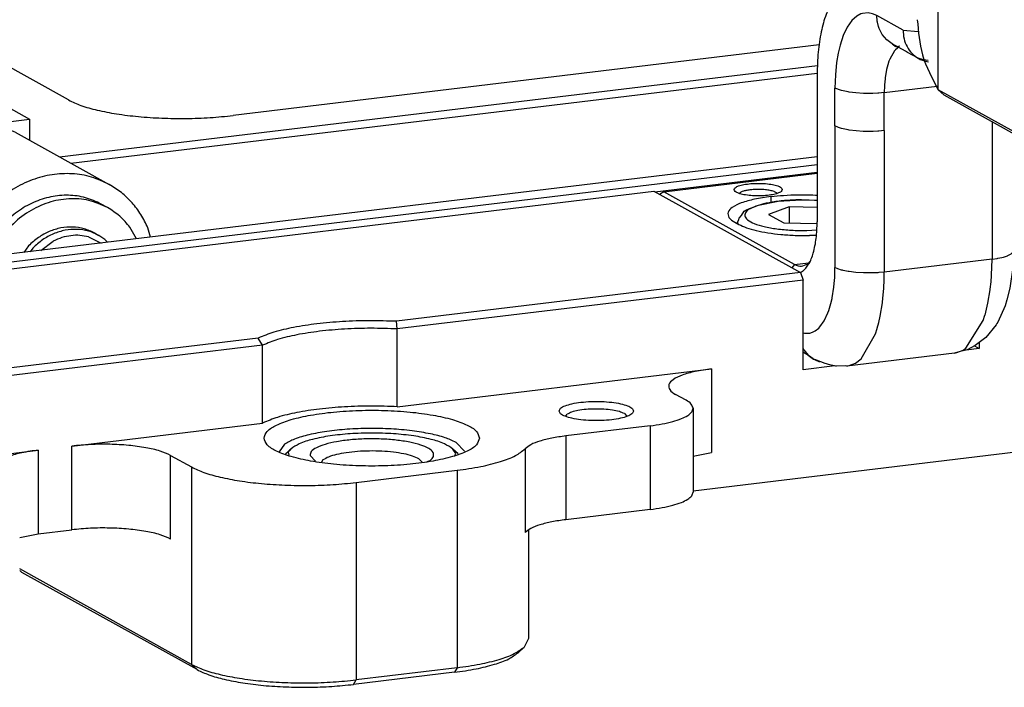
# Model space of a CAD drawing. Header units: inches. Extents: x -399 to 442, y -299 to 295.
# Tile 95 of 134: x 157 to 189, y 182 to 203. Entities that reach past the tile are written whole.
import ezdxf

# ---------------------------------------------------------------- set-up
doc = ezdxf.new("R2010")
doc.units = ezdxf.units.IN

# ---------------------------------------------------------------- blocks, each defined once
blk = doc.blocks.new('washer1__334', base_point=(194.995, 244.429))
at = {"color": 7, "linetype": 'Continuous'}
for p, q in [((200.051, 246.441), (199.797, 246.582)), ((201.225, 245.18), (200.956, 245.645)), ((195.603, 244.999), (195.334, 244.469)), ((195.004, 244.46), (194.995, 244.429))]:
    blk.add_line(p, q, dxfattribs=at)
for points, knots in [([(199.797, 246.582), (199.589, 246.679), (199.17, 246.874), (198.468, 246.964), (197.754, 246.899), (197.052, 246.671), (196.397, 246.294), (195.819, 245.785), (195.333, 245.171), (195.114, 244.697), (195.004, 244.46)], [0, 0, 0, 0, 0.685664, 1.380497, 2.091705, 2.823158, 3.574901, 4.343429, 5.1225, 5.904231, 5.904231, 5.904231, 5.904231]), ([(200.051, 246.441), (199.805, 246.552), (199.309, 246.775), (198.474, 246.828), (197.639, 246.671), (196.847, 246.294), (196.136, 245.737), (195.782, 245.247), (195.603, 244.999)], [0, 0, 0, 0, 0.802644, 1.619739, 2.461562, 3.331714, 4.226783, 5.137683, 5.137683, 5.137683, 5.137683]), ([(200.956, 245.645), (200.826, 245.803), (200.566, 246.117), (200.222, 246.334), (200.051, 246.441)], [0, 0, 0, 0, 0.609206, 1.212109, 1.212109, 1.212109, 1.212109])]:
    blk.add_open_spline(points, degree=3, knots=knots, dxfattribs=at)
blk = doc.blocks.new('23796-0S111__335', base_point=(183.467, 243.828))
at = {"color": 7, "linetype": 'Continuous'}
for p, q in [((183.467, 252.815), (190.355, 253.646)), ((190.355, 253.646), (196.906, 250.01)), ((183.467, 252.815), (183.467, 250.801)), ((183.467, 252.815), (190.018, 249.179)), ((195.36, 249.824), (196.906, 250.01)), ((196.906, 250.01), (196.906, 249.159)), ((190.018, 249.179), (192.969, 249.535)), ((190.018, 249.179), (190.018, 243.828)), ((191.822, 248.798), (191.371, 248.466)), ((190.108, 245.519), (190.114, 245.483)), ((199.535, 245.413), (199.704, 245.319)), ((199.947, 245.158), (199.704, 245.319)), ((197.354, 244.713), (197.862, 245.088)), ((199.288, 245.26), (199.797, 245.008)), ((200.051, 245.039), (199.947, 245.158)), ((196.865, 244.901), (196.671, 244.631)), ((197.034, 244.807), (196.93, 244.662))]:
    blk.add_line(p, q, dxfattribs=at)
for points, knots in [([(191.59, 252.41), (191.56, 252.486), (191.483, 252.684), (191.107, 252.854), (190.615, 253.02), (189.957, 253.141), (189.202, 253.22), (188.39, 253.247), (187.579, 253.22), (186.822, 253.141), (186.169, 253.02), (185.663, 252.854), (185.32, 252.684), (185.14, 252.41), (185.32, 252.136), (185.663, 251.965), (186.169, 251.799), (186.822, 251.678), (187.579, 251.599), (188.39, 251.572), (189.202, 251.599), (189.957, 251.678), (190.615, 251.799), (191.107, 251.965), (191.483, 252.136), (191.56, 252.333), (191.59, 252.41)], [0, 0, 0, 0, 0.240498, 0.617454, 1.154144, 1.829828, 2.60603, 3.434731, 4.263433, 5.039635, 5.715319, 6.252009, 6.628965, 6.869463, 7.109961, 7.486917, 8.023607, 8.699291, 9.475493, 10.304194, 11.132896, 11.909098, 12.584782, 13.121472, 13.498428, 13.738926, 13.738926, 13.738926, 13.738926]), ([(194.971, 250.533), (194.941, 250.61), (194.864, 250.807), (194.488, 250.977), (193.996, 251.144), (193.338, 251.265), (192.583, 251.344), (191.771, 251.37), (190.96, 251.344), (190.203, 251.265), (189.55, 251.144), (189.044, 250.977), (188.701, 250.807), (188.521, 250.533), (188.701, 250.259), (189.044, 250.089), (189.55, 249.922), (190.203, 249.801), (190.96, 249.722), (191.771, 249.696), (192.583, 249.722), (193.338, 249.801), (193.996, 249.922), (194.488, 250.089), (194.864, 250.259), (194.941, 250.456), (194.971, 250.533)], [0, 0, 0, 0, 0.240498, 0.617454, 1.154144, 1.829828, 2.60603, 3.434731, 4.263433, 5.039635, 5.715319, 6.252009, 6.628965, 6.869463, 7.109961, 7.486917, 8.023607, 8.699291, 9.475493, 10.304194, 11.132896, 11.909098, 12.584782, 13.121472, 13.498428, 13.738926, 13.738926, 13.738926, 13.738926]), ([(191.371, 248.466), (191.185, 248.263), (190.811, 247.856), (190.42, 247.121), (190.158, 246.335), (190.125, 245.79), (190.108, 245.519)], [0, 0, 0, 0, 0.823902, 1.652438, 2.475996, 3.285793, 3.285793, 3.285793, 3.285793]), ([(199.535, 245.413), (199.395, 245.478), (199.114, 245.609), (198.643, 245.673), (198.163, 245.635), (197.692, 245.488), (197.245, 245.246), (196.993, 245.017), (196.865, 244.901)], [0, 0, 0, 0, 0.460687, 0.927313, 1.40459, 1.895137, 2.399147, 2.914532, 2.914532, 2.914532, 2.914532]), ([(199.704, 245.319), (199.564, 245.384), (199.283, 245.515), (198.812, 245.579), (198.332, 245.541), (197.861, 245.394), (197.414, 245.153), (197.162, 244.923), (197.034, 244.807)], [0, 0, 0, 0, 0.460686, 0.927312, 1.404588, 1.895135, 2.399143, 2.914527, 2.914527, 2.914527, 2.914527]), ([(199.288, 245.26), (199.172, 245.284), (198.937, 245.332), (198.571, 245.317), (198.206, 245.242), (197.978, 245.14), (197.862, 245.088)], [0, 0, 0, 0, 0.355711, 0.717818, 1.087979, 1.46681, 1.46681, 1.46681, 1.46681])]:
    blk.add_open_spline(points, degree=3, knots=knots, dxfattribs=at)
blk = doc.blocks.new('bearing_HK0509__336', base_point=(190.012, 243.854))
at = {"color": 7, "linetype": 'Continuous'}
for p, q in [((196.322, 249.483), (200.125, 247.372)), ((201.783, 245.248), (201.682, 245.621)), ((194.457, 245.276), (194.085, 244.319)), ((190.211, 243.902), (190.232, 243.854))]:
    blk.add_line(p, q, dxfattribs=at)
for points, knots in [([(196.322, 249.483), (196.032, 249.615), (195.448, 249.88), (194.465, 249.961), (193.476, 249.802), (192.527, 249.393), (191.673, 248.767), (190.961, 247.958), (190.43, 247.011), (190.115, 245.982), (190.01, 244.922), (190.145, 244.239), (190.211, 243.902)], [0, 0, 0, 0, 0.948809, 1.913406, 2.905365, 3.929406, 4.982854, 6.056795, 7.13824, 8.212761, 9.267256, 10.292599, 10.292599, 10.292599, 10.292599]), ([(200.125, 247.372), (199.888, 247.484), (199.412, 247.709), (198.617, 247.833), (197.804, 247.795), (196.996, 247.581), (196.227, 247.207), (195.529, 246.684), (194.916, 246.04), (194.61, 245.531), (194.457, 245.276)], [0, 0, 0, 0, 0.782593, 1.574219, 2.382238, 3.211113, 4.061859, 4.932133, 5.816791, 6.708734, 6.708734, 6.708734, 6.708734]), ([(201.682, 245.621), (201.594, 245.804), (201.419, 246.167), (201.053, 246.645), (200.626, 247.061), (200.292, 247.269), (200.125, 247.372)], [0, 0, 0, 0, 0.60817, 1.206284, 1.797052, 2.383941, 2.383941, 2.383941, 2.383941])]:
    blk.add_open_spline(points, degree=3, knots=knots, dxfattribs=at)
blk = doc.blocks.new('bearing_assy2_4__337', base_point=(183.467, 243.828))
for name, p in [('23796-0S111__335', (183.467, 243.828)), ('bearing_HK0509__336', (190.012, 243.854)), ('washer1__334', (194.995, 244.429))]:
    blk.add_blockref(name, p)
blk = doc.blocks.new('bearings__338', base_point=(94.15, 152.053))
blk.add_blockref('bearing_assy2_4__337', (183.467, 243.828))
blk = doc.blocks.new('E6980-24110__339', base_point=(64.875, 148.295))
at = {"color": 7, "linetype": 'Continuous'}
for p, q in [((198.477, 250.786), (159.309, 272.526)), ((228.784, 253.016), (205.122, 250.16)), ((198.114, 248.489), (228.718, 252.182)), ((198.577, 248.232), (228.709, 251.868)), ((228.707, 248.497), (155.305, 239.638)), ((154.374, 239.212), (228.707, 248.183)), ((222.153, 247.079), (228.707, 247.87))]:
    blk.add_line(p, q, dxfattribs=at)
blk.add_open_spline([(198.477, 250.786), (198.642, 250.709), (199.013, 250.535), (199.668, 250.362), (200.444, 250.212), (201.318, 250.107), (202.257, 250.045), (203.224, 250.033), (204.184, 250.064), (204.814, 250.128), (205.122, 250.16)], degree=3, knots=[0, 0, 0, 0, 0.544952, 1.225946, 2.024672, 2.915222, 3.866792, 4.845604, 5.816599, 6.745083, 6.745083, 6.745083, 6.745083], dxfattribs=at)
blk = doc.blocks.new('E6980-64110__340', base_point=(64.875, 148.295))
for name, p in [('E6980-24110__339', (64.875, 148.295)), ('bearings__338', (94.15, 152.053))]:
    blk.add_blockref(name, p)
blk = doc.blocks.new('0515-0773__346', base_point=(225.485, 245.51))
at = {"color": 7, "linetype": 'Continuous'}
for p, q in [((226.198, 246.487), (226.336, 246.546)), ((226.336, 246.546), (227.136, 246.696)), ((227.136, 246.696), (228.077, 246.756)), ((228.077, 246.756), (228.598, 246.735)), ((228.598, 246.735), (228.707, 246.731)), ((225.564, 246.012), (225.651, 246.128)), ((225.651, 246.128), (225.762, 246.293)), ((225.762, 246.293), (225.831, 246.331)), ((225.831, 246.331), (225.977, 246.403)), ((225.977, 246.403), (226.198, 246.487)), ((227.575, 246.474), (226.747, 246.168)), ((226.747, 246.168), (227.357, 245.829)), ((228.707, 246.448), (227.575, 246.474)), ((227.575, 246.474), (227.575, 245.824)), ((225.485, 245.846), (225.545, 245.962)), ((225.485, 245.797), (225.485, 245.846)), ((225.545, 245.962), (225.564, 246.012)), ((227.357, 245.829), (228.705, 245.799))]:
    blk.add_line(p, q, dxfattribs=at)
at = {"color": 1, "linetype": 'Continuous'}
for p, q in [((228.707, 246.731), (228.08, 246.756)), ((225.487, 245.815), (225.527, 245.773)), ((228.289, 245.515), (228.698, 245.541))]:
    blk.add_line(p, q, dxfattribs=at)
blk.add_open_spline([(228.08, 246.756), (227.874, 246.75), (227.477, 246.738), (226.921, 246.67), (226.446, 246.575), (226.091, 246.447), (225.845, 246.315), (225.751, 246.095), (225.92, 245.907), (226.192, 245.78), (226.595, 245.66), (227.098, 245.575), (227.676, 245.519), (228.081, 245.516), (228.289, 245.515)], degree=3, knots=[0, 0, 0, 0, 0.617649, 1.189595, 1.680729, 2.063853, 2.326791, 2.49731, 2.690542, 2.993374, 3.414819, 3.936399, 4.527747, 5.152048, 5.152048, 5.152048, 5.152048], dxfattribs=at)
at = {"color": 7, "linetype": 'Continuous'}
blk.add_open_spline([(225.485, 245.846), (225.485, 245.84), (225.485, 245.83), (225.486, 245.82), (225.487, 245.815)], degree=3, knots=[0, 0, 0, 0, 0.01525838, 0.03061738, 0.03061738, 0.03061738, 0.03061738], dxfattribs=at)
blk = doc.blocks.new('N2390-20306_2__361', base_point=(222.345, 240.041))
at = {"color": 7, "linetype": 'Continuous'}
for p, q in [((231.877, 257.307), (231.877, 258.923)), ((231.659, 255.872), (230.366, 255.716)), ((231.494, 255.612), (231.587, 255.702)), ((229.338, 254.79), (229.523, 255.083)), ((232.277, 252.755), (231.732, 253.055)), ((231.732, 253.055), (231.75, 253.042)), ((231.764, 253.038), (231.732, 253.055)), ((231.75, 253.042), (231.786, 253.014)), ((231.786, 253.014), (231.86, 252.962)), ((231.86, 252.962), (231.886, 252.951)), ((231.886, 252.951), (231.935, 252.943)), ((231.935, 252.943), (231.938, 252.942)), ((231.938, 252.942), (231.996, 252.953)), ((231.996, 252.953), (232.045, 252.975)), ((232.36, 252.707), (232.277, 252.755)), ((232.788, 252.469), (232.36, 252.707)), ((233.002, 252.412), (232.788, 252.469)), ((233.191, 252.376), (233.002, 252.412)), ((233.138, 252.337), (233.208, 252.327)), ((228.707, 251.822), (228.707, 245.872)), ((236.62, 245.93), (236.629, 249.419)), ((236.629, 249.419), (236.629, 249.426)), ((222.513, 247.079), (228.707, 247.826)), ((222.513, 247.079), (222.345, 246.973)), ((227.796, 244.146), (222.513, 247.079)), ((225.569, 247.018), (225.568, 247.016)), ((226.832, 246.886), (227.231, 246.925)), ((227.084, 247.014), (227.064, 247.035)), ((227.231, 246.925), (227.35, 246.934)), ((227.35, 246.934), (227.649, 246.95)), ((227.649, 246.95), (227.925, 246.957)), ((227.925, 246.957), (228.147, 246.959)), ((228.147, 246.959), (228.527, 246.951)), ((228.527, 246.951), (228.643, 246.946)), ((228.643, 246.946), (228.707, 246.942)), ((225.381, 245.854), (225.55, 245.76)), ((236.629, 245.721), (236.62, 245.93)), ((236.63, 245.654), (236.629, 245.721)), ((228.678, 245.321), (228.4, 245.313)), ((236.633, 244.736), (236.63, 245.654)), ((236.633, 244.736), (236.62, 244.504)), ((236.626, 244.669), (236.633, 244.736)), ((236.633, 244.736), (236.63, 244.746)), ((228.417, 244.267), (228.324, 244.177)), ((236.614, 244.425), (236.593, 243.934)), ((236.62, 244.504), (236.614, 244.425)), ((228.116, 243.858), (228.032, 243.81)), ((236.593, 243.934), (236.487, 243.188)), ((236.487, 243.188), (236.366, 242.711)), ((236.366, 242.711), (236.299, 242.481)), ((236.299, 242.481), (235.998, 241.815)), ((235.965, 241.766), (235.931, 241.714)), ((235.998, 241.815), (235.965, 241.766)), ((235.931, 241.714), (235.524, 241.193)), ((235.249, 240.996), (235.082, 240.877)), ((235.524, 241.193), (235.249, 240.996)), ((228.151, 240.59), (228.135, 240.598)), ((228.355, 240.476), (228.151, 240.59)), ((234.255, 240.57), (229.905, 240.045)), ((234.475, 240.626), (234.255, 240.57)), ((234.255, 240.57), (234.348, 240.587)), ((234.663, 240.672), (234.475, 240.626)), ((234.768, 240.705), (234.663, 240.672)), ((235.082, 240.877), (234.768, 240.705)), ((228.548, 240.336), (228.355, 240.476)), ((228.562, 240.326), (228.548, 240.336)), ((228.562, 240.326), (228.594, 240.308)), ((228.61, 240.303), (228.594, 240.308)), ((228.594, 240.308), (228.806, 240.221)), ((228.861, 240.212), (228.61, 240.303)), ((229.029, 240.147), (228.861, 240.212)), ((229.082, 240.131), (229.029, 240.147)), ((229.166, 240.113), (229.082, 240.131)), ((229.445, 240.043), (229.166, 240.113)), ((229.473, 240.042), (229.445, 240.043)), ((229.485, 240.041), (229.473, 240.042)), ((229.854, 240.047), (229.485, 240.041)), ((229.905, 240.045), (229.854, 240.047))]:
    blk.add_line(p, q, dxfattribs=at)
at = {"color": 1, "linetype": 'Continuous'}
for p, q in [((230.965, 255.582), (231.533, 255.65)), ((230.965, 255.582), (230.694, 255.259)), ((230.311, 254.174), (230.105, 253.988)), ((230.471, 254.259), (230.311, 254.174)), ((230.533, 254.28), (230.471, 254.259)), ((230.767, 254.304), (230.533, 254.28)), ((230.94, 254.27), (230.767, 254.304)), ((231.116, 254.194), (230.94, 254.27)), ((232.173, 253.607), (231.116, 254.194)), ((231.133, 253.971), (231.116, 254.194)), ((229.921, 253.726), (229.761, 253.393)), ((230.105, 253.988), (229.921, 253.726)), ((231.139, 253.933), (231.133, 253.971)), ((231.185, 253.747), (231.139, 253.933)), ((231.212, 253.672), (231.185, 253.747)), ((231.317, 253.46), (231.212, 253.672)), ((229.761, 253.393), (229.63, 252.997)), ((231.338, 253.428), (231.317, 253.46)), ((231.514, 253.217), (231.338, 253.428)), ((232.173, 253.607), (232.789, 253.546)), ((229.63, 252.997), (229.576, 252.777)), ((231.732, 253.055), (231.514, 253.217)), ((231.947, 252.879), (231.876, 252.816)), ((231.958, 252.887), (231.947, 252.879)), ((231.997, 252.908), (231.958, 252.887)), ((229.554, 252.674), (229.492, 252.301)), ((229.576, 252.777), (229.554, 252.674)), ((231.832, 252.767), (231.637, 252.429)), ((231.876, 252.816), (231.832, 252.767)), ((229.492, 252.301), (229.442, 251.799)), ((231.561, 252.21), (231.511, 252.015)), ((231.605, 252.347), (231.561, 252.21)), ((231.637, 252.429), (231.605, 252.347)), ((229.442, 251.799), (229.426, 251.268)), ((231.455, 251.686), (231.449, 251.634)), ((231.511, 252.015), (231.455, 251.686)), ((231.427, 251.363), (231.419, 251.081)), ((231.419, 251.081), (233.548, 251.338)), ((231.428, 251.391), (231.427, 251.363)), ((231.449, 251.634), (231.428, 251.391)), ((229.54, 251.216), (229.426, 251.268)), ((229.426, 250.503), (229.426, 251.268)), ((229.564, 251.207), (229.54, 251.216)), ((229.694, 251.166), (229.564, 251.207)), ((229.754, 251.15), (229.694, 251.166)), ((229.959, 251.109), (229.754, 251.15)), ((229.994, 251.103), (229.959, 251.109)), ((230.272, 251.068), (229.994, 251.103)), ((230.572, 251.048), (230.272, 251.068)), ((230.614, 251.047), (230.572, 251.048)), ((230.874, 251.045), (230.614, 251.047)), ((230.96, 251.047), (230.874, 251.045)), ((231.161, 251.057), (230.96, 251.047)), ((231.201, 251.06), (231.161, 251.057)), ((231.419, 251.081), (231.201, 251.06)), ((231.419, 250.545), (231.419, 251.081)), ((229.426, 249.738), (229.426, 250.503)), ((231.419, 249.55), (231.419, 250.545)), ((229.426, 249.738), (229.426, 249.334)), ((229.542, 249.685), (229.426, 249.738)), ((229.564, 249.676), (229.542, 249.685)), ((235.769, 249.903), (235.769, 249.873)), ((235.769, 249.873), (235.769, 249.671)), ((229.426, 249.334), (229.426, 244.024)), ((229.689, 249.637), (229.564, 249.676)), ((229.755, 249.619), (229.689, 249.637)), ((229.957, 249.578), (229.755, 249.619)), ((229.995, 249.572), (229.957, 249.578)), ((230.571, 249.518), (229.995, 249.572)), ((230.616, 249.516), (230.571, 249.518)), ((230.873, 249.514), (230.616, 249.516)), ((230.967, 249.516), (230.873, 249.514)), ((231.16, 249.526), (230.967, 249.516)), ((231.198, 249.529), (231.16, 249.526)), ((231.419, 249.55), (231.198, 249.529)), ((231.419, 249.55), (231.419, 249.146)), ((235.769, 249.671), (235.769, 244.361)), ((231.419, 249.146), (231.419, 243.836)), ((226.832, 246.886), (226.832, 246.639)), ((236.41, 244.508), (236.545, 244.58)), ((236.545, 244.58), (236.62, 244.658)), ((236.62, 244.658), (236.626, 244.669)), ((227.796, 244.146), (227.681, 244.011)), ((227.796, 244.146), (228.363, 244.215)), ((235.769, 244.361), (231.419, 243.836)), ((235.764, 244.027), (235.769, 244.361)), ((235.769, 244.361), (235.972, 244.391)), ((235.972, 244.391), (236.006, 244.397)), ((236.006, 244.397), (236.164, 244.431)), ((236.164, 244.431), (236.225, 244.446)), ((236.225, 244.446), (236.387, 244.499)), ((236.387, 244.499), (236.41, 244.508)), ((229.415, 243.616), (229.426, 244.024)), ((229.54, 243.971), (229.426, 244.024)), ((229.694, 243.922), (229.54, 243.971)), ((229.728, 243.913), (229.694, 243.922)), ((229.754, 243.906), (229.728, 243.913)), ((229.959, 243.864), (229.754, 243.906)), ((229.994, 243.858), (229.959, 243.864)), ((230.272, 243.823), (229.994, 243.858)), ((230.572, 243.804), (230.272, 243.823)), ((230.614, 243.802), (230.572, 243.804)), ((230.874, 243.801), (230.614, 243.802)), ((230.96, 243.803), (230.874, 243.801)), ((231.161, 243.812), (230.96, 243.803)), ((231.201, 243.815), (231.161, 243.812)), ((231.419, 243.836), (231.201, 243.815)), ((231.414, 243.502), (231.419, 243.836)), ((235.749, 243.701), (235.751, 243.741)), ((235.751, 243.741), (235.764, 244.027)), ((229.381, 243.227), (229.397, 243.38)), ((229.397, 243.38), (229.415, 243.616)), ((231.401, 243.216), (231.414, 243.502)), ((235.697, 243.151), (235.729, 243.442)), ((235.729, 243.442), (235.749, 243.701)), ((229.313, 242.792), (229.381, 243.227)), ((231.378, 242.916), (231.398, 243.175)), ((231.398, 243.175), (231.401, 243.216)), ((235.604, 242.583), (235.694, 243.122)), ((235.694, 243.122), (235.697, 243.151)), ((229.176, 242.284), (229.261, 242.563)), ((229.261, 242.563), (229.309, 242.773)), ((229.309, 242.773), (229.313, 242.792)), ((231.254, 242.056), (231.343, 242.595)), ((231.343, 242.595), (231.347, 242.626)), ((231.347, 242.626), (231.378, 242.916)), ((235.486, 242.104), (235.604, 242.583)), ((228.992, 241.874), (229.141, 242.187)), ((229.141, 242.187), (229.176, 242.284)), ((228.819, 241.631), (228.992, 241.874)), ((231.136, 241.579), (231.197, 241.803)), ((231.197, 241.803), (231.254, 242.056)), ((234.713, 240.765), (235.414, 241.877)), ((235.414, 241.877), (235.483, 242.092)), ((235.483, 242.092), (235.486, 242.104)), ((228.135, 241.39), (228.194, 241.375)), ((228.194, 241.375), (228.235, 241.369)), ((228.235, 241.369), (228.415, 241.378)), ((228.415, 241.378), (228.513, 241.407)), ((228.513, 241.407), (228.625, 241.464)), ((228.625, 241.464), (228.768, 241.578)), ((228.768, 241.578), (228.819, 241.631)), ((230.48, 240.342), (231.063, 241.35)), ((231.063, 241.35), (231.132, 241.565)), ((231.132, 241.565), (231.136, 241.579)), ((228.135, 240.755), (228.148, 240.73)), ((228.148, 240.73), (228.168, 240.698)), ((228.168, 240.698), (228.345, 240.488)), ((234.348, 240.587), (234.599, 240.689)), ((234.599, 240.689), (234.713, 240.765)), ((228.345, 240.488), (228.562, 240.326)), ((229.997, 240.062), (230.249, 240.164)), ((230.249, 240.164), (230.48, 240.342)), ((229.905, 240.045), (229.997, 240.062))]:
    blk.add_line(p, q, dxfattribs=at)
at = {"color": 7, "linetype": 'Continuous'}
for points, knots in [([(230.694, 255.259), (230.795, 255.218), (230.995, 255.138), (231.328, 255.287), (231.566, 255.61), (231.744, 256.072), (231.857, 256.654), (231.87, 257.081), (231.877, 257.307)], [0, 0, 0, 0, 0.316004, 0.622511, 1.005096, 1.498131, 2.096605, 2.775423, 2.775423, 2.775423, 2.775423]), ([(230.366, 255.716), (230.207, 255.666), (229.854, 255.556), (229.64, 255.251), (229.523, 255.083)], [0, 0, 0, 0, 0.487598, 1.081094, 1.081094, 1.081094, 1.081094]), ([(230.965, 255.582), (230.866, 255.63), (230.677, 255.722), (230.467, 255.718), (230.366, 255.716)], [0, 0, 0, 0, 0.3249293, 0.6217975, 0.6217975, 0.6217975, 0.6217975]), ([(230.694, 255.259), (230.572, 255.313), (230.34, 255.417), (229.945, 255.371), (229.595, 255.149), (229.428, 254.916), (229.338, 254.79)], [0, 0, 0, 0, 0.391597, 0.751351, 1.13941, 1.601903, 1.601903, 1.601903, 1.601903]), ([(230.965, 255.582), (231.057, 255.544), (231.239, 255.47), (231.41, 255.565), (231.494, 255.612)], [0, 0, 0, 0, 0.2821469, 0.555815, 0.555815, 0.555815, 0.555815]), ([(229.338, 254.79), (229.242, 254.609), (229.033, 254.213), (228.852, 253.509), (228.728, 252.699), (228.714, 252.123), (228.707, 251.822)], [0, 0, 0, 0, 0.612913, 1.339674, 2.165834, 3.067589, 3.067589, 3.067589, 3.067589]), ([(232.788, 252.469), (232.844, 252.44), (232.955, 252.382), (233.076, 252.352), (233.138, 252.337)], [0, 0, 0, 0, 0.1867662, 0.3745528, 0.3745528, 0.3745528, 0.3745528]), ([(227.3, 247.167), (227.286, 247.196), (227.249, 247.272), (227.089, 247.325), (226.884, 247.38), (226.617, 247.412), (226.325, 247.424), (226.033, 247.412), (225.768, 247.38), (225.556, 247.325), (225.412, 247.272), (225.327, 247.167), (225.412, 247.063), (225.556, 247.009), (225.768, 246.954), (226.033, 246.923), (226.325, 246.911), (226.617, 246.923), (226.884, 246.954), (227.089, 247.009), (227.249, 247.063), (227.286, 247.139), (227.3, 247.167)], [0, 0, 0, 0, 0.091423, 0.246753, 0.469562, 0.743714, 1.045259, 1.346803, 1.620955, 1.843764, 1.999094, 2.090517, 2.18194, 2.33727, 2.560079, 2.834231, 3.135776, 3.43732, 3.711472, 3.934281, 4.089611, 4.181034, 4.181034, 4.181034, 4.181034]), ([(226.393, 247.174), (226.331, 247.174), (226.209, 247.175), (226.034, 247.162), (225.874, 247.14), (225.741, 247.108), (225.637, 247.073), (225.588, 247.034), (225.569, 247.018)], [0, 0, 0, 0, 0.1854474, 0.3645986, 0.5279907, 0.6673326, 0.7764099, 0.8528375, 0.8528375, 0.8528375, 0.8528375]), ([(227.064, 247.035), (227.032, 247.054), (226.953, 247.1), (226.798, 247.135), (226.607, 247.165), (226.467, 247.171), (226.393, 247.174)], [0, 0, 0, 0, 0.1126833, 0.2731645, 0.4717388, 0.693368, 0.693368, 0.693368, 0.693368]), ([(226.832, 246.886), (226.612, 246.855), (226.21, 246.798), (225.681, 246.654), (225.32, 246.494), (225.075, 246.283), (225.135, 245.993), (225.289, 245.906), (225.381, 245.854)], [0, 0, 0, 0, 0.669426, 1.21922, 1.623071, 1.883635, 2.088999, 2.39368, 2.39368, 2.39368, 2.39368]), ([(225.55, 245.76), (225.649, 245.714), (225.871, 245.609), (226.265, 245.506), (226.73, 245.416), (227.255, 245.353), (227.818, 245.315), (228.204, 245.313), (228.4, 245.313)], [0, 0, 0, 0, 0.326971, 0.735568, 1.214804, 1.749134, 2.320077, 2.907364, 2.907364, 2.907364, 2.907364]), ([(228.116, 243.858), (228.204, 243.951), (228.406, 244.166), (228.57, 244.64), (228.688, 245.218), (228.701, 245.645), (228.707, 245.872)], [0, 0, 0, 0, 0.382585, 0.87562, 1.474094, 2.152913, 2.152913, 2.152913, 2.152913]), ([(227.796, 244.146), (227.888, 244.109), (228.069, 244.034), (228.24, 244.13), (228.324, 244.177)], [0, 0, 0, 0, 0.2821463, 0.5558136, 0.5558136, 0.5558136, 0.5558136])]:
    blk.add_open_spline(points, degree=3, knots=knots, dxfattribs=at)
at = {"color": 1, "linetype": 'Continuous'}
blk.add_open_spline([(232.173, 253.607), (232.18, 253.489), (232.196, 253.257), (232.323, 252.935), (232.517, 252.657), (232.698, 252.531), (232.788, 252.469)], degree=3, knots=[0, 0, 0, 0, 0.352992, 0.694645, 1.026316, 1.351984, 1.351984, 1.351984, 1.351984], dxfattribs=at)
blk = doc.blocks.new('N2390-20303_adapter_plate__384', base_point=(224.515, 243.423))
at = {"color": 7, "linetype": 'Continuous'}
for p, q in [((233.596, 251.198), (233.596, 262.306)), ((247.431, 243.519), (233.596, 251.198)), ((233.838, 250.975), (233.596, 251.198)), ((247.445, 243.423), (233.838, 250.975))]:
    blk.add_line(p, q, dxfattribs=at)
blk.add_open_spline([(232.75, 254.027), (232.79, 253.545), (232.874, 252.544), (233.35, 251.658), (233.596, 251.198)], degree=3, knots=[0, 0, 0, 0, 1.43441, 2.980756, 2.980756, 2.980756, 2.980756], dxfattribs=at)
blk = doc.blocks.new('N2390-20303__385', base_point=(224.515, 243.423))
blk.add_blockref('N2390-20303_adapter_plate__384', (224.515, 243.423))
blk = doc.blocks.new('N2390-60301__390', base_point=(221.019, 205.486))
for name, p in [('N2390-20303__385', (224.515, 243.423)), ('N2390-20306_2__361', (222.345, 240.041)), ('0515-0773__346', (225.485, 245.51))]:
    blk.add_blockref(name, p)
blk = doc.blocks.new('M5_insert_4__396', base_point=(207.239, 236.153))
at = {"color": 7, "linetype": 'Continuous'}
for p, q in [((207.239, 236.498), (207.45, 236.694)), ((214.215, 236.495), (214.001, 236.694)), ((214.118, 236.517), (214.001, 236.694)), ((207.349, 236.562), (207.378, 236.449)), ((208.228, 236.43), (208.444, 236.201)), ((208.752, 236.258), (208.695, 236.162)), ((212.769, 236.153), (212.628, 236.302)), ((212.965, 236.191), (213.074, 236.237)), ((214.081, 236.438), (214.118, 236.517))]:
    blk.add_line(p, q, dxfattribs=at)
for points, knots in [([(214.001, 236.694), (213.889, 236.77), (213.618, 236.952), (213.069, 237.104), (212.382, 237.24), (211.581, 237.32), (210.725, 237.348), (209.869, 237.32), (209.068, 237.24), (208.382, 237.104), (207.832, 236.952), (207.562, 236.77), (207.45, 236.694)], [0, 0, 0, 0, 0.403133, 0.973352, 1.688423, 2.508093, 3.38236, 4.256627, 5.076298, 5.791369, 6.361588, 6.764721, 6.764721, 6.764721, 6.764721]), ([(213.074, 236.237), (213.134, 236.284), (213.24, 236.367), (213.207, 236.599), (212.987, 236.744), (212.669, 236.877), (212.225, 236.984), (211.692, 237.063), (211.098, 237.105), (210.481, 237.109), (209.879, 237.075), (209.331, 237.003), (208.864, 236.902), (208.526, 236.773), (208.268, 236.634), (208.239, 236.488), (208.228, 236.43)], [0, 0, 0, 0, 0.211178, 0.375083, 0.609983, 0.959942, 1.420322, 1.969216, 2.575996, 3.20524, 3.819773, 4.383565, 4.864705, 5.239017, 5.496905, 5.667365, 5.667365, 5.667365, 5.667365]), ([(207.45, 236.694), (207.428, 236.674), (207.388, 236.634), (207.361, 236.585), (207.349, 236.562)], [0, 0, 0, 0, 0.0889539, 0.1668992, 0.1668992, 0.1668992, 0.1668992]), ([(212.628, 236.302), (212.543, 236.341), (212.347, 236.43), (211.997, 236.509), (211.582, 236.574), (211.119, 236.611), (210.635, 236.62), (210.156, 236.6), (209.707, 236.554), (209.316, 236.48), (208.995, 236.394), (208.825, 236.299), (208.752, 236.258)], [0, 0, 0, 0, 0.281574, 0.643516, 1.070722, 1.54249, 2.03488, 2.522551, 2.980475, 3.385688, 3.719227, 3.969003, 3.969003, 3.969003, 3.969003])]:
    blk.add_open_spline(points, degree=3, knots=knots, dxfattribs=at)
blk = doc.blocks.new('N2390-20310_plate__399', base_point=(133.244, 193.193))
at = {"color": 7, "linetype": 'Continuous'}
for p, q in [((154.797, 238.977), (222.113, 247.102)), ((222.113, 247.102), (228.029, 243.818)), ((228.029, 243.818), (211.722, 241.85)), ((228.029, 243.818), (228.135, 243.518)), ((228.135, 243.518), (211.754, 241.541)), ((228.135, 239.895), (228.135, 243.518)), ((211.754, 241.541), (211.722, 241.85)), ((211.754, 238.401), (211.754, 241.541)), ((206.136, 241.175), (159.807, 235.584)), ((206.316, 240.884), (206.136, 241.175)), ((235.25, 240.996), (235.25, 240.754)), ((206.316, 240.884), (159.913, 235.284)), ((206.316, 237.745), (206.316, 240.884)), ((235.25, 240.754), (234.721, 240.69)), ((235.056, 240.862), (235.25, 240.754)), ((211.754, 238.401), (224.442, 239.933)), ((229.417, 240.05), (228.135, 239.895)), ((223.413, 238.666), (222.991, 238.901)), ((223.695, 238.338), (223.695, 234.957)), ((218.565, 238.016), (218.614, 238.098)), ((220.921, 238.124), (221.02, 238.02)), ((198.612, 236.815), (206.316, 237.745)), ((221.962, 237.634), (218.559, 237.224)), ((223.695, 235.013), (244, 237.463)), ((214.467, 236.602), (214.124, 236.965)), ((184.564, 235.12), (197.253, 236.651)), ((207.201, 236.887), (206.989, 236.586)), ((202.599, 236.44), (203.444, 235.971)), ((223.695, 236.41), (224.442, 236.552)), ((210.089, 235.345), (214.167, 235.837)), ((221.962, 234.254), (218.559, 233.843)), ((197.253, 233.27), (198.612, 233.434)), ((217.054, 233.424), (217.054, 229.041)), ((196.505, 233.129), (197.253, 233.27)), ((203.444, 228.002), (196.505, 231.853)), ((196.592, 231.717), (196.505, 231.788)), ((203.671, 227.788), (196.592, 231.717)), ((217.054, 229.041), (216.871, 228.694)), ((216.63, 228.47), (216.871, 228.694)), ((214.167, 227.868), (210.089, 227.376)), ((214.062, 227.685), (209.983, 227.193))]:
    blk.add_line(p, q, dxfattribs=at)
at = {"color": 1, "linetype": 'Continuous'}
for p, q in [((224.442, 239.933), (224.442, 236.552)), ((221.962, 237.634), (221.962, 234.254)), ((218.559, 237.224), (218.559, 233.843)), ((197.253, 236.651), (197.253, 233.27)), ((198.612, 233.434), (198.612, 236.815)), ((216.912, 236.704), (216.912, 233.323)), ((202.599, 233.059), (202.599, 236.44)), ((203.444, 235.971), (203.444, 228.002)), ((214.167, 235.837), (214.167, 227.868)), ((210.089, 235.345), (210.089, 227.376)), ((203.444, 228.002), (203.671, 227.788)), ((214.167, 227.868), (214.062, 227.685)), ((209.983, 227.193), (210.089, 227.376))]:
    blk.add_line(p, q, dxfattribs=at)
at = {"color": 7, "linetype": 'Continuous'}
for points, knots in [([(211.722, 241.85), (211.359, 241.862), (210.632, 241.887), (209.558, 241.849), (208.535, 241.762), (207.607, 241.618), (206.808, 241.442), (206.344, 241.258), (206.136, 241.175)], [0, 0, 0, 0, 1.09222, 2.180593, 3.220986, 4.171849, 4.996756, 5.66756, 5.66756, 5.66756, 5.66756]), ([(211.754, 241.541), (211.399, 241.554), (210.689, 241.581), (209.64, 241.546), (208.64, 241.462), (207.736, 241.321), (206.962, 241.148), (206.515, 240.966), (206.316, 240.884)], [0, 0, 0, 0, 1.065466, 2.129366, 3.146321, 4.073613, 4.873923, 5.518772, 5.518772, 5.518772, 5.518772]), ([(224.442, 239.933), (224.221, 239.901), (223.819, 239.845), (223.291, 239.701), (222.929, 239.541), (222.684, 239.329), (222.745, 239.04), (222.899, 238.953), (222.991, 238.901)], [0, 0, 0, 0, 0.669426, 1.21922, 1.623071, 1.883635, 2.088999, 2.39368, 2.39368, 2.39368, 2.39368]), ([(218.288, 238.229), (218.305, 238.189), (218.35, 238.086), (218.557, 238.004), (218.826, 237.923), (219.181, 237.869), (219.58, 237.839), (219.997, 237.839), (220.396, 237.869), (220.748, 237.923), (221.025, 238.004), (221.213, 238.086), (221.317, 238.229), (221.213, 238.372), (221.025, 238.453), (220.748, 238.535), (220.396, 238.589), (219.997, 238.618), (219.58, 238.618), (219.181, 238.589), (218.826, 238.535), (218.557, 238.453), (218.35, 238.372), (218.305, 238.268), (218.288, 238.229)], [0, 0, 0, 0, 0.125121, 0.328982, 0.620777, 0.98488, 1.395712, 1.822656, 2.233487, 2.597591, 2.889385, 3.093247, 3.218367, 3.343487, 3.54735, 3.839144, 4.203247, 4.614079, 5.041023, 5.451855, 5.815957, 6.107753, 6.311614, 6.436735, 6.436735, 6.436735, 6.436735]), ([(223.695, 238.338), (223.676, 238.398), (223.63, 238.545), (223.494, 238.621), (223.413, 238.666)], [0, 0, 0, 0, 0.1824828, 0.446517, 0.446517, 0.446517, 0.446517]), ([(211.754, 238.401), (211.399, 238.415), (210.689, 238.441), (209.64, 238.407), (208.64, 238.323), (207.736, 238.182), (206.962, 238.009), (206.515, 237.826), (206.316, 237.745)], [0, 0, 0, 0, 1.065466, 2.129366, 3.146321, 4.073613, 4.873923, 5.518772, 5.518772, 5.518772, 5.518772]), ([(215.075, 237.135), (215.041, 237.231), (214.955, 237.473), (214.516, 237.697), (213.936, 237.913), (213.153, 238.081), (212.242, 238.202), (211.24, 238.263), (210.21, 238.263), (209.209, 238.202), (208.295, 238.081), (207.519, 237.913), (206.924, 237.697), (206.519, 237.473), (206.318, 237.135), (206.519, 236.797), (206.924, 236.572), (207.519, 236.357), (208.295, 236.189), (209.209, 236.068), (210.21, 236.006), (211.24, 236.006), (212.242, 236.068), (213.153, 236.189), (213.936, 236.357), (214.516, 236.572), (214.955, 236.797), (215.041, 237.039), (215.075, 237.135)], [0, 0, 0, 0, 0.297614, 0.747819, 1.384033, 2.189343, 3.126421, 4.146687, 5.195356, 6.215623, 7.1527, 7.958011, 8.594223, 9.04443, 9.342043, 9.639656, 10.089863, 10.726075, 11.531386, 12.468464, 13.48873, 14.537399, 15.557665, 16.494744, 17.300053, 17.936267, 18.386472, 18.684086, 18.684086, 18.684086, 18.684086]), ([(219.734, 238.31), (219.613, 238.307), (219.384, 238.3), (219.068, 238.255), (218.808, 238.2), (218.671, 238.128), (218.614, 238.098)], [0, 0, 0, 0, 0.360613, 0.688074, 0.957281, 1.150889, 1.150889, 1.150889, 1.150889]), ([(220.921, 238.124), (220.854, 238.153), (220.699, 238.219), (220.42, 238.27), (220.091, 238.307), (219.856, 238.309), (219.734, 238.31)], [0, 0, 0, 0, 0.217104, 0.505827, 0.845957, 1.210945, 1.210945, 1.210945, 1.210945]), ([(221.962, 237.634), (222.126, 237.657), (222.433, 237.699), (222.855, 237.793), (223.205, 237.904), (223.461, 238.03), (223.649, 238.165), (223.681, 238.287), (223.695, 238.338)], [0, 0, 0, 0, 0.494039, 0.930703, 1.297466, 1.586483, 1.798441, 1.953864, 1.953864, 1.953864, 1.953864]), ([(213.1, 237.307), (212.849, 237.352), (212.321, 237.447), (211.489, 237.513), (210.616, 237.535), (209.749, 237.501), (208.936, 237.419), (208.225, 237.287), (207.642, 237.133), (207.333, 236.961), (207.201, 236.887)], [0, 0, 0, 0, 0.762785, 1.610467, 2.499102, 3.38188, 4.212394, 4.947935, 5.553146, 6.005387, 6.005387, 6.005387, 6.005387]), ([(214.124, 236.965), (213.979, 237.032), (213.651, 237.183), (213.298, 237.262), (213.1, 237.307)], [0, 0, 0, 0, 0.475523, 1.08215, 1.08215, 1.08215, 1.08215]), ([(218.559, 237.224), (218.368, 237.197), (218.012, 237.148), (217.539, 237.028), (217.165, 236.901), (216.987, 236.762), (216.912, 236.704)], [0, 0, 0, 0, 0.579188, 1.074428, 1.466826, 1.748966, 1.748966, 1.748966, 1.748966]), ([(197.253, 236.651), (197.032, 236.62), (196.63, 236.563), (196.102, 236.42), (195.74, 236.259), (195.495, 236.048), (195.555, 235.758), (195.71, 235.671), (195.802, 235.619)], [0, 0, 0, 0, 0.669426, 1.21922, 1.623071, 1.883635, 2.088999, 2.39368, 2.39368, 2.39368, 2.39368]), ([(202.599, 236.44), (202.46, 236.501), (202.14, 236.643), (201.566, 236.761), (200.886, 236.853), (200.136, 236.893), (199.369, 236.888), (198.861, 236.839), (198.612, 236.815)], [0, 0, 0, 0, 0.454191, 1.047611, 1.748557, 2.514407, 3.296869, 4.046262, 4.046262, 4.046262, 4.046262]), ([(214.167, 235.837), (214.486, 235.881), (215.079, 235.962), (215.867, 236.163), (216.491, 236.375), (216.788, 236.607), (216.912, 236.704)], [0, 0, 0, 0, 0.965313, 1.790714, 2.44471, 2.914943, 2.914943, 2.914943, 2.914943]), ([(203.444, 235.971), (203.609, 235.893), (203.979, 235.719), (204.635, 235.546), (205.41, 235.396), (206.285, 235.291), (207.224, 235.23), (208.191, 235.217), (209.151, 235.249), (209.781, 235.313), (210.089, 235.345)], [0, 0, 0, 0, 0.544952, 1.225946, 2.024672, 2.915222, 3.866792, 4.845604, 5.816599, 6.745083, 6.745083, 6.745083, 6.745083]), ([(221.962, 234.254), (222.126, 234.276), (222.433, 234.318), (222.855, 234.413), (223.205, 234.523), (223.461, 234.649), (223.649, 234.784), (223.681, 234.906), (223.695, 234.957)], [0, 0, 0, 0, 0.494039, 0.930702, 1.297465, 1.586482, 1.79844, 1.953863, 1.953863, 1.953863, 1.953863]), ([(218.559, 233.843), (218.368, 233.817), (218.012, 233.768), (217.539, 233.647), (217.165, 233.52), (216.987, 233.381), (216.912, 233.323)], [0, 0, 0, 0, 0.579188, 1.074428, 1.466826, 1.748966, 1.748966, 1.748966, 1.748966]), ([(202.599, 233.059), (202.46, 233.12), (202.14, 233.262), (201.566, 233.38), (200.886, 233.472), (200.136, 233.512), (199.369, 233.508), (198.861, 233.458), (198.612, 233.434)], [0, 0, 0, 0, 0.454191, 1.047611, 1.748557, 2.514407, 3.296869, 4.046262, 4.046262, 4.046262, 4.046262]), ([(214.167, 227.868), (214.476, 227.91), (215.05, 227.989), (215.82, 228.18), (216.435, 228.384), (216.742, 228.602), (216.871, 228.694)], [0, 0, 0, 0, 0.932555, 1.736385, 2.382602, 2.857928, 2.857928, 2.857928, 2.857928]), ([(214.062, 227.685), (214.354, 227.725), (214.9, 227.8), (215.631, 227.982), (216.216, 228.176), (216.507, 228.382), (216.63, 228.47)], [0, 0, 0, 0, 0.88593, 1.649571, 2.263478, 2.715037, 2.715037, 2.715037, 2.715037]), ([(203.444, 228.002), (203.609, 227.924), (203.979, 227.75), (204.635, 227.577), (205.41, 227.428), (206.285, 227.322), (207.224, 227.261), (208.191, 227.248), (209.151, 227.28), (209.781, 227.344), (210.089, 227.376)], [0, 0, 0, 0, 0.544952, 1.225946, 2.024672, 2.915222, 3.866792, 4.845604, 5.816599, 6.745083, 6.745083, 6.745083, 6.745083]), ([(203.671, 227.788), (203.827, 227.714), (204.179, 227.549), (204.802, 227.385), (205.539, 227.242), (206.37, 227.142), (207.261, 227.084), (208.18, 227.072), (209.092, 227.102), (209.691, 227.163), (209.983, 227.193)], [0, 0, 0, 0, 0.517704, 1.164649, 1.923439, 2.769461, 3.673453, 4.603324, 5.525769, 6.407828, 6.407828, 6.407828, 6.407828])]:
    blk.add_open_spline(points, degree=3, knots=knots, dxfattribs=at)
blk = doc.blocks.new('N2390-20310__400', base_point=(133.244, 193.193))
for name, p in [('N2390-20310_plate__399', (133.244, 193.193)), ('M5_insert_4__396', (207.239, 236.153))]:
    blk.add_blockref(name, p)
blk = doc.blocks.new('N2390-60310__401', base_point=(133.244, 193.193))
blk.add_blockref('N2390-20310__400', (133.244, 193.193))
blk = doc.blocks.new('N2494-90111__402', base_point=(64.875, -291.434))
for name, p in [('E6980-64110__340', (64.875, 148.295)), ('N2390-60301__390', (221.019, 205.486)), ('N2390-60310__401', (133.244, 193.193))]:
    blk.add_blockref(name, p)
blk = doc.blocks.new('gen2', base_point=(303.75, 141.25))
blk.add_blockref('N2494-90111__402', (64.875, -291.434))

msp = doc.modelspace()

# ---------------------------------------------------------------- block references
at = {"xscale": 0.8, "yscale": 0.8, "zscale": 0.8}
msp.add_blockref('gen2', (243, 113), dxfattribs=at)

doc.saveas('drawing.dxf')
